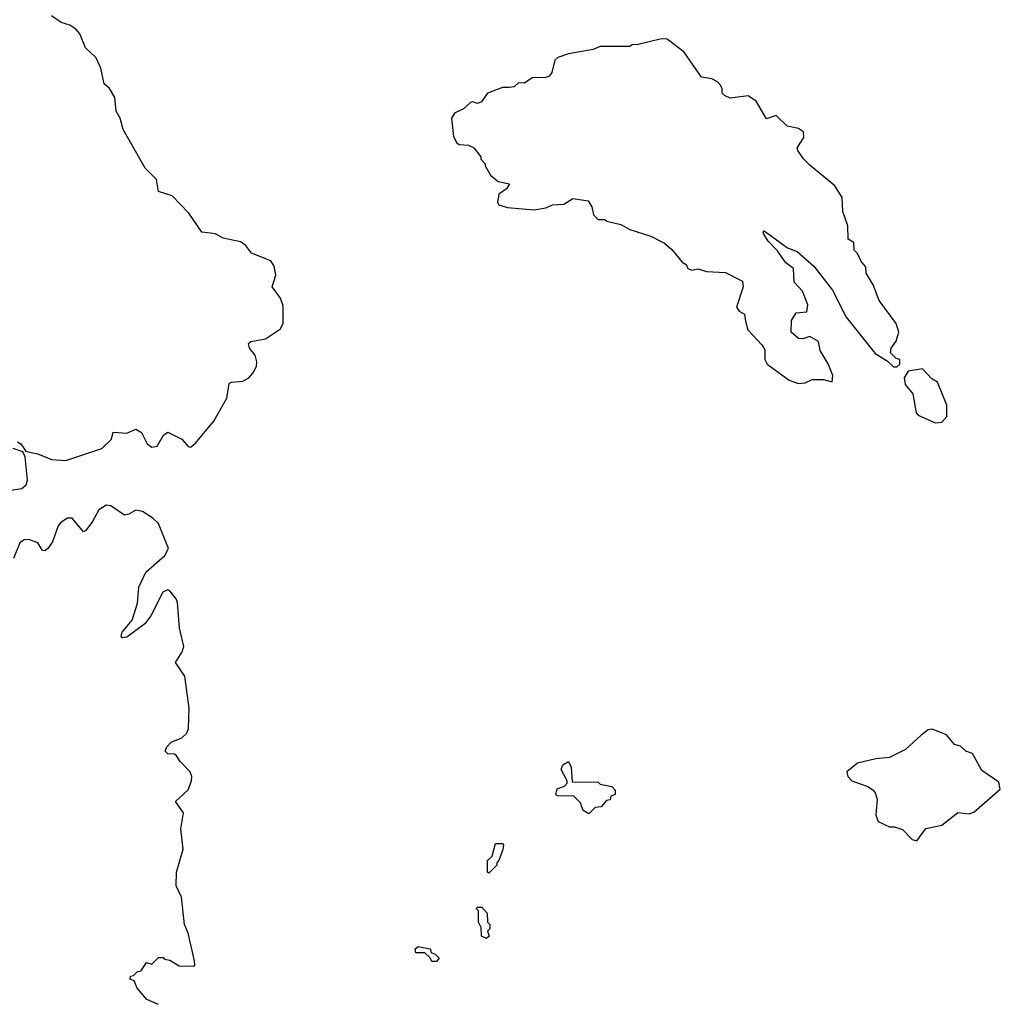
# Model space of a CAD drawing. Extents: x 2528705 to 2678277, y 911730 to 1023331.
# Tile 193 of 241: x 2637615 to 2641922, y 943174 to 947497. Entities that reach past the tile are written whole.
import ezdxf

# ---------------------------------------------------------------- set-up
doc = ezdxf.new("R2010")
doc.units = 0

msp = doc.modelspace()

# ---------------------------------------------------------------- linework, layer by layer
at = {"layer": '0CON20XD'}
for points in [[(2638771.5, 946241.5), (2638760.8, 946275), (2638723.3, 946325), (2638740, 946375), (2638732.9, 946415), (2638718, 946438), (2638632.7, 946472.7), (2638607, 946507), (2638585, 946521.2), (2638508.3, 946538.3), (2638475, 946556.7), (2638415, 946563.8), (2638358.3, 946648.3), (2638285, 946723.8), (2638225, 946743.3), (2638216, 946795), (2638165.9, 946845.9), (2638070, 947015), (2638056.2, 947065), (2638038.8, 947095), (2638032.5, 947155), (2638008.8, 947195), (2637986.2, 947215), (2637971.4, 947285), (2637950.5, 947330.5), (2637904.2, 947374.2), (2637879.2, 947435), (2637861.2, 947455), (2637835, 947472.5), (2637796.7, 947485), (2637755, 947514.4)], [(2641035, 945900), (2641065, 945902.5), (2641095, 945917.5), (2641145, 945917.5), (2641182.5, 945907.5), (2641185.8, 945935), (2641165, 945986.7), (2641130, 946045), (2641122.5, 946085), (2641085, 946106.7), (2641055, 946096.7), (2641035, 946097.5), (2641002.5, 946125), (2641003.9, 946176.1), (2641025, 946210), (2641072.5, 946215), (2641076.5, 946245), (2641052.5, 946305), (2641015.8, 946345), (2641013.3, 946405), (2640980.3, 946430.3), (2640943, 946483), (2640902.5, 946525), (2640882.5, 946555), (2640880, 946565), (2640885, 946570), (2640987.5, 946495), (2641028.8, 946478.8), (2641103.3, 946415), (2641185, 946310), (2641245, 946191.2), (2641372.3, 946032.3), (2641425, 946000), (2641453, 945973), (2641467, 945973), (2641480, 945985), (2641480, 946005), (2641465, 946010), (2641440, 946035), (2641442.5, 946055), (2641464, 946086), (2641476, 946125), (2641463.9, 946163.9), (2641390, 946265), (2641363.6, 946333.6), (2641332.5, 946385), (2641331.7, 946411.7), (2641310, 946435), (2641295, 946470), (2641280, 946485), (2641278.3, 946518.3), (2641253, 946533), (2641251.7, 946591.7), (2641230, 946655), (2641227, 946717), (2641195, 946767.5), (2641087, 946857), (2641057, 946887), (2641033, 946923), (2641030, 946935), (2641059.3, 946980.7), (2641057.5, 947005), (2641035, 947020), (2640985, 947030), (2640937, 947077), (2640895, 947062.5), (2640849.3, 947139.3), (2640815, 947162.5), (2640735, 947152.5), (2640710, 947165), (2640700, 947175), (2640700, 947195), (2640691.7, 947211.7), (2640680, 947225), (2640655, 947237.5), (2640610, 947245), (2640533.3, 947355), (2640465, 947406.7), (2640455, 947412.5), (2640428.3, 947411.7), (2640331.7, 947388.3), (2640305, 947387.5), (2640295, 947380), (2640165, 947380), (2640133, 947367), (2640025, 947347.5), (2639978.3, 947331.7), (2639965, 947320), (2639952.5, 947265), (2639940.7, 947249.3), (2639925, 947243.8), (2639865, 947242.5), (2639831.7, 947218.3), (2639805, 947220), (2639787, 947203), (2639765, 947200), (2639735, 947200), (2639670, 947175), (2639643, 947137), (2639625, 947130), (2639605, 947136.2), (2639595, 947133.3), (2639564.1, 947105.9), (2639525, 947086.7), (2639512, 947065), (2639520.8, 946985), (2639535, 946956.7), (2639545, 946948.8), (2639586.4, 946946.4), (2639610, 946935), (2639640, 946895), (2639640, 946885), (2639660, 946865), (2639660, 946855), (2639682.5, 946815), (2639716.4, 946786.4), (2639766.7, 946776.7), (2639752.5, 946755), (2639718.8, 946731.2), (2639714, 946695), (2639720, 946685), (2639756.8, 946673.2), (2639875, 946663.1), (2639925, 946670.8), (2639955, 946684), (2640005, 946687.5), (2640045, 946712.5), (2640111.7, 946701.7), (2640127.5, 946675), (2640135, 946640), (2640155, 946620), (2640185, 946620), (2640193, 946613), (2640255, 946598), (2640295, 946576), (2640386.6, 946546.6), (2640446.7, 946516.7), (2640478.7, 946488.7), (2640525, 946433.3), (2640542.5, 946422.5), (2640550, 946405), (2640565, 946397.5), (2640595, 946403.3), (2640631.7, 946391.7), (2640715, 946386.7), (2640789.3, 946349.3), (2640792.5, 946325), (2640763.3, 946235), (2640775, 946217.5), (2640797.5, 946205), (2640803, 946173), (2640812.5, 946135), (2640875, 946070), (2640887, 946047), (2640887.5, 946005), (2640897.5, 945985), (2640994.1, 945914.1), (2641035, 945900)], [(2637605, 945644), (2637620, 945635), (2637642.5, 945602.5), (2637665, 945597.5), (2637695, 945591.1), (2637755, 945565.5), (2637817.6, 945562.4), (2637976.2, 945615), (2638017.5, 945655), (2638025, 945686.7), (2638085, 945681.2), (2638125, 945700), (2638150, 945685), (2638174.3, 945635), (2638195, 945621.1), (2638218.8, 945625), (2638247.1, 945672.9), (2638265, 945686.7), (2638326.7, 945655), (2638355, 945623.3), (2638365, 945620), (2638385, 945636.2), (2638467.5, 945735), (2638524.4, 945835), (2638535, 945900), (2638545, 945905.8), (2638595, 945910), (2638621.4, 945925), (2638639.5, 945945), (2638654.4, 945975), (2638656.9, 945995), (2638649.2, 946025), (2638624, 946055), (2638620, 946075), (2638630, 946085), (2638695, 946096.7), (2638760.2, 946139.8), (2638772.2, 946165), (2638771.5, 946241.5)], [(2641635, 945727.5), (2641665, 945730), (2641686.7, 945755), (2641686.2, 945805), (2641646.1, 945906.1), (2641620.7, 945920.7), (2641580, 945965), (2641516.4, 945953.6), (2641500, 945925), (2641503.3, 945895), (2641537.5, 945855), (2641551.7, 945771.7), (2641560.8, 945760.8), (2641635, 945727.5)], [(2637555, 945428.1), (2637625, 945438.5), (2637643.3, 945455), (2637649.5, 945475), (2637638.6, 945578.6), (2637629.3, 945599.3), (2637586.2, 945615)], [(2638225, 943172.9), (2638173.8, 943195), (2638131.2, 943245), (2638117.5, 943277.5), (2638100, 943285), (2638101.7, 943298.3), (2638115, 943300), (2638131.7, 943318.3), (2638148.3, 943321.7), (2638171.7, 943358.3), (2638195, 943350), (2638225, 943380), (2638245, 943380), (2638251.7, 943371.7), (2638275, 943367.5), (2638315, 943342.5), (2638378.3, 943341.7), (2638383.6, 943346.4), (2638382.9, 943365), (2638355, 943486.2), (2638338.8, 943525), (2638326.1, 943645), (2638302, 943695), (2638304.1, 943754.1), (2638332.5, 943855), (2638322.2, 943945), (2638334.2, 944015), (2638300, 944065), (2638355, 944116.2), (2638369.5, 944155), (2638370.5, 944175), (2638364.4, 944195), (2638320, 944240), (2638304.2, 944265), (2638295, 944272.9), (2638265, 944274), (2638254.2, 944285), (2638260.8, 944305), (2638280.8, 944325), (2638326.5, 944343.5), (2638349.1, 944365), (2638356.1, 944385), (2638359.3, 944475), (2638340, 944615), (2638300, 944675), (2638328.6, 944721.4), (2638335.3, 944745), (2638316.2, 944825), (2638308.3, 944938.3), (2638302.5, 944955), (2638275, 944990), (2638265, 944994.3), (2638243.9, 944983.9), (2638190.5, 944879.5), (2638164.6, 944845.4), (2638085, 944786), (2638065, 944783.8), (2638060.3, 944790.3), (2638065, 944808), (2638109.7, 944860.3), (2638132.3, 944935), (2638137.9, 945005), (2638168.8, 945071.2), (2638252.2, 945145), (2638268.9, 945175), (2638224.6, 945285), (2638199.3, 945309.3), (2638155, 945337.7), (2638125, 945343.3), (2638095, 945325.6), (2638075, 945321.4), (2638015, 945363.3), (2637995, 945365.8), (2637962.8, 945345), (2637935.3, 945294.7), (2637905, 945254), (2637895, 945249.2), (2637845, 945308.9), (2637825, 945308.2), (2637795, 945288.9), (2637783.3, 945275), (2637759.2, 945205), (2637738.9, 945175), (2637725, 945165.7), (2637715, 945166.2), (2637695, 945200), (2637655, 945214.5), (2637635, 945213.3), (2637615, 945200), (2637588.1, 945131.9)], [(2641555, 943892.5), (2641595, 943946.7), (2641665, 943960), (2641735, 944016.2), (2641785, 944010), (2641805, 944017.5), (2641921.7, 944118.3), (2641915, 944150), (2641840.7, 944200.7), (2641800, 944275), (2641770, 944285), (2641747, 944307), (2641720, 944315), (2641685, 944357.5), (2641621.7, 944381.7), (2641605, 944380), (2641573.6, 944356.4), (2641505, 944292.5), (2641435, 944257.5), (2641375, 944252.5), (2641295, 944233.3), (2641247.5, 944195), (2641252, 944175), (2641270, 944155), (2641340, 944130), (2641363.3, 944115), (2641372, 944102), (2641381.2, 944075), (2641374.4, 944005), (2641385, 943976.7), (2641435, 943953.3), (2641457, 943953), (2641491.7, 943941.7), (2641535, 943897.5), (2641555, 943892.5)], [(2640115, 944010), (2640090, 944025), (2640078.3, 944058.3), (2640048.3, 944088.3), (2639975, 944090), (2639970, 944095), (2639975, 944120), (2640008.3, 944131.7), (2640020, 944145), (2640020, 944155), (2639992.5, 944205), (2640000, 944225), (2640025, 944240), (2640037.5, 944215), (2640041.7, 944151.7), (2640155, 944150), (2640165, 944140), (2640215, 944130), (2640230, 944115), (2640230, 944095), (2640211.7, 944088.3), (2640208.3, 944071.7), (2640191.7, 944068.3), (2640168.3, 944041.7), (2640141.7, 944038.3), (2640115, 944010)], [(2639675, 943750), (2639670, 943755), (2639670, 943805), (2639690, 943825), (2639705, 943880), (2639735, 943880), (2639740, 943875), (2639736.4, 943853.6), (2639720, 943805), (2639710, 943795), (2639710, 943785), (2639675, 943750)], [(2639665, 943462.5), (2639643, 943473), (2639641.7, 943511.7), (2639630, 943535), (2639630, 943585), (2639620, 943595), (2639625, 943600), (2639645, 943600), (2639667.5, 943575), (2639670, 943535), (2639680, 943525), (2639680, 943505), (2639670, 943495), (2639676.7, 943473.3), (2639665, 943462.5)], [(2639445, 943362.5), (2639425, 943362.5), (2639418.3, 943378.3), (2639395, 943400), (2639355, 943400), (2639351.7, 943418.3), (2639365, 943427.5), (2639418.3, 943418.3), (2639421.7, 943401.7), (2639440, 943395), (2639457, 943377), (2639445, 943362.5)]]:
    msp.add_lwpolyline(points, dxfattribs=at)

doc.saveas('drawing.dxf')
